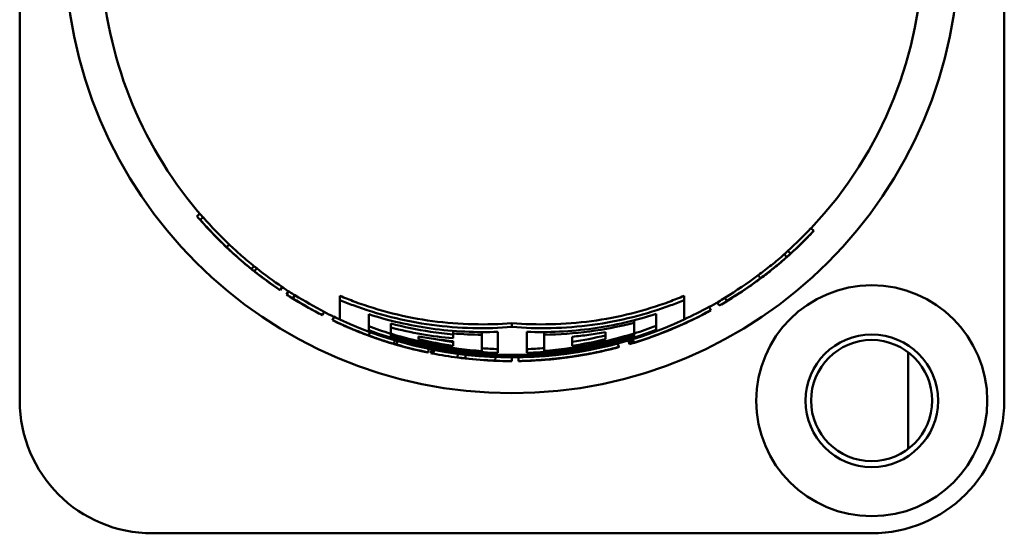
# Model space of a CAD drawing. Header units: millimetres. Extents: x 0 to 1891, y -60 to 594.
# Tile 34 of 118: x 244 to 270, y 422 to 436. Entities that reach past the tile are written whole.
import ezdxf

# ---------------------------------------------------------------- set-up
doc = ezdxf.new("R2010")
doc.units = ezdxf.units.MM
doc.layers.add('Sichtbar (ISO)', color=7, linetype='Continuous', lineweight=50)

msp = doc.modelspace()

# ---------------------------------------------------------------- linework, layer by layer
at = {"layer": 'Sichtbar (ISO)'}
for p, q in [((244.151, 425.841), (244.15, 449.841)), ((270.15, 449.842), (270.151, 425.842)), ((248.995, 430.687), (248.92, 430.621)), ((265.045, 430.4), (265.117, 430.332)), ((249.681, 429.973), (249.613, 429.901)), ((264.437, 429.804), (264.504, 429.73)), ((264.338, 429.71), (264.405, 429.635)), ((250.17, 429.401), (250.169, 429.401)), ((250.336, 429.396), (250.273, 429.318)), ((250.411, 429.34), (250.349, 429.262)), ((251.08, 428.85), (251.024, 428.767)), ((251.249, 428.733), (251.194, 428.649)), ((251.419, 428.631), (251.366, 428.546)), ((252.605, 428.501), (252.605, 428.613)), ((252.605, 428.501), (252.605, 427.985)), ((261.696, 428.501), (261.696, 428.613)), ((261.696, 427.985), (261.696, 428.501)), ((262.773, 428.563), (262.825, 428.478)), ((262.356, 428.323), (262.404, 428.235)), ((252.189, 428.194), (252.144, 428.105)), ((252.45, 428.064), (252.406, 427.974)), ((253.366, 427.705), (253.366, 428.128)), ((260.954, 428.135), (260.954, 427.712)), ((252.439, 427.958), (252.437, 427.954)), ((253.947, 427.777), (253.947, 427.883)), ((253.947, 427.777), (253.947, 427.615)), ((257.15, 427.792), (257.15, 427.893)), ((260.378, 427.904), (260.378, 427.968)), ((260.378, 427.622), (260.378, 427.904)), ((261.565, 427.818), (261.566, 427.818)), ((261.631, 427.849), (261.631, 427.848)), ((253.399, 427.657), (253.366, 427.568)), ((253.947, 427.587), (253.947, 427.615)), ((253.947, 427.587), (253.947, 427.542)), ((254.681, 427.465), (254.681, 427.541)), ((255.594, 427.621), (255.594, 427.686)), ((256.355, 427.586), (256.355, 427.655)), ((256.355, 427.154), (256.355, 427.586)), ((256.779, 427.663), (256.779, 427.105)), ((257.54, 427.105), (257.54, 427.663)), ((258.001, 427.587), (258.001, 427.656)), ((258.001, 427.587), (258.001, 427.158)), ((258.741, 427.295), (258.741, 427.534)), ((259.617, 427.653), (259.617, 427.465)), ((260.343, 427.468), (260.371, 427.377)), ((260.378, 427.594), (260.378, 427.622)), ((260.378, 427.549), (260.378, 427.594)), ((253.946, 427.368), (253.945, 427.368)), ((254.059, 427.437), (254.031, 427.343)), ((254.127, 427.417), (254.101, 427.326)), ((254.952, 427.213), (254.933, 427.12)), ((255.594, 427.414), (255.594, 427.29)), ((259.949, 427.355), (259.974, 427.26)), ((260.228, 427.433), (260.256, 427.338)), ((260.274, 427.447), (260.303, 427.352)), ((260.292, 427.452), (260.321, 427.359)), ((260.559, 427.435), (260.56, 427.433)), ((260.607, 427.45), (260.607, 427.449)), ((255.03, 427.197), (255.01, 427.099)), ((255.091, 427.185), (255.072, 427.087)), ((255.724, 427.082), (255.711, 426.983)), ((255.927, 427.057), (255.916, 426.963)), ((256.713, 426.997), (256.709, 426.902)), ((257.15, 426.988), (257.15, 426.888)), ((257.323, 426.989), (257.324, 426.89)), ((259.094, 427.065), (259.094, 427.062)), ((267.613, 424.572), (267.613, 427.122)), ((266.651, 422.342), (247.651, 422.341))]:
    msp.add_line(p, q, dxfattribs=at)
for centre, radius in [((257.15, 437.842), 11.8), ((266.651, 425.842), 3.05), ((266.651, 425.842), 1.75), ((266.647, 425.847), 1.6)]:
    msp.add_circle(centre, radius, dxfattribs=at)
for centre, radius, start, end in [((257.15, 437.842), 10.854, 316.6904, 41.2612), ((257.15, 437.842), 10.854, 183.9624, 221.2612), ((257.15, 437.842), 10.854, 235.9768, 237.2042), ((257.15, 437.842), 10.854, 298.6724, 300.1452), ((257.15, 437.842), 10.854, 242.7885, 244.3236), ((257.15, 437.842), 10.854, 245.2422, 294.7578), ((257.15, 437.842), 10.72, 249.3275, 252.6127), ((257.15, 437.842), 10.72, 287.5218, 290.7811), ((257.15, 437.842), 10.82, 249.5274, 290.5801), ((257.15, 437.842), 10.717, 252.6076, 265.7432), ((257.15, 437.842), 10.744, 252.6518, 268.0184), ((257.15, 437.842), 10.787, 252.7233, 287.4102), ((257.15, 437.842), 10.666, 256.6132, 261.6091), ((257.15, 437.842), 10.566, 259.2402, 261.5289), ((257.15, 437.842), 10.744, 272.0777, 287.4823), ((257.15, 437.842), 10.717, 274.5517, 287.5269), ((257.15, 437.842), 10.566, 278.6576, 283.4994), ((257.15, 437.842), 10.666, 278.5756, 283.3702), ((257.15, 437.842), 10.643, 265.7137, 267.9997), ((257.15, 437.842), 10.643, 272.0972, 274.5833), ((266.647, 425.847), 1.6, 0.0009, 179.9991), ((247.651, 425.841), 3.5, 180.0025, 270.0025), ((266.651, 425.842), 3.5, 270.0025, 0.0025)]:
    msp.add_arc(centre, radius, start, end, dxfattribs=at)
for centre, major_axis, ratio, start_param, end_param in [((257.151, 437.842), (7.589, -7.893), 0.99996, 4.666741, 4.758034), ((257.152, 437.843), (7.521, -7.822), 0.99996, 4.666748, 4.758028), ((257.149, 437.843), (7.747, 7.598), 0.99996, 4.673156, 4.751621), ((257.15, 437.842), (7.817, 7.667), 0.99996, 4.673137, 4.751612), ((257.15, 437.842), (-8.06, -7.418), 0.999999, 1.520267, 1.621328), ((247.912, 503.902), (15.394, -74.744), 0.15779, 0.093405, 0.103033), ((248.199, 503.684), (15.154, -74.609), 0.158835, 0.094574, 0.104236), ((268.437, 503.277), (-17.127, -74.462), 0.178905, 6.192151, 6.199124), ((257.15, 437.842), (-8.695, 6.661), 0.999999, 1.539589, 1.608011), ((268.802, 504.501), (-17.489, -75.686), 0.178791, 6.201958, 6.2082), ((269.042, 504.696), (-17.685, -75.795), 0.177541, 6.203023, 6.209246), ((257.15, 437.842), (8.753, -6.41), 0.99996, 4.674136, 4.750636), ((257.15, 437.842), (8.834, -6.469), 0.99996, 4.674136, 4.750635), ((257.149, 437.844), (8.994, 6.071), 0.99996, 4.663414, 4.761353), ((257.15, 437.843), (9.076, 6.127), 0.99996, 4.663411, 4.76136), ((257.15, 437.842), (-9.247, -5.871), 0.999999, 1.534172, 1.613244), ((248.019, 506.969), (14.425, -78.525), 0.169787, 0.075463, 0.084363), ((263.927, 512.764), (-11.864, -84.455), 0.149894, 6.21208, 6.226543), ((257.15, 437.842), (-9.427, 5.577), 0.999999, 1.535082, 1.611507), ((264.183, 512.96), (-12.082, -84.561), 0.148837, 6.214955, 6.227418), ((257.15, 437.842), (9.525, -5.4), 0.99996, 4.671553, 4.753229), ((257.15, 437.842), (9.438, -5.351), 0.99996, 4.671553, 4.753229), ((248.353, 508.337), (13.348, -80.21), 0.175239, 0.066099, 0.079259), ((248.575, 508.138), (13.159, -80.103), 0.176522, 0.064926, 0.080198), ((263.527, 514.408), (-10.756, -86.48), 0.15559, 6.221495, 6.235654), ((257.151, 437.843), (9.992, -4.231), 0.99996, 4.664794, 4.680603), ((257.15, 437.842), (10.087, 4.259), 0.99996, 4.61145, 4.813327), ((257.15, 437.842), (-10.152, -4.113), 0.999999, 1.601256, 1.668188), ((251.52, 514.792), (10.008, -86.871), 0.14861, 0.055658, 0.069759), ((257.151, 437.843), (10.084, -4.27), 0.99996, 4.664791, 4.759986), ((257.15, 437.842), (-10.025, -4.415), 0.999999, 1.447862, 1.570796), ((257.15, 437.843), (10.207, 3.974), 0.999988, 4.662223, 4.76256), ((255.62, 542.958), (-0.026, -115.958), 0.000023, 6.179708, 6.191034), ((256.421, 441.817), (-0.001, -14.231), 0.8344, 6.213534, 6.277677), ((260.574, 521.12), (-6.159, -93.839), 0.14612, 6.248644, 6.252795), ((257.15, 437.842), (-10.566, 2.888), 0.999999, 1.543216, 1.616902), ((260.462, 521.586), (-6.042, -94.306), 0.146075, 6.254762, 6.259855), ((257.15, 437.842), (10.627, -2.636), 0.99996, 4.673213, 4.751568), ((257.15, 437.842), (-10.703, -2.329), 0.999999, 1.54092, 1.60663), ((253.603, 519.291), (5.851, -92.125), 0.157337, 0.028292, 0.03536), ((253.124, 518.625), (6.661, -91.371), 0.157742, 0.032966, 0.036261), ((253.024, 518.007), (6.706, -90.77), 0.158083, 0.04161, 0.045181), ((252.796, 517.971), (7.197, -90.658), 0.156995, 0.040275, 0.043673), ((259.72, 522.176), (-4.585, -95.075), 0.148398, 6.255922, 6.268854), ((261.612, 507.016), (-6.134, -79.982), 0.214921, 6.255872, 6.259492), ((257.15, 437.842), (-10.859, 1.44), 0.999999, 1.511713, 1.570796), ((259.93, 507.443), (-3.925, -80.485), 0.215902, 6.266194, 6.278059), ((257.15, 437.842), (-10.897, 1.107), 0.999999, 1.541126, 1.612786), ((257.15, 437.842), (10.917, -0.838), 0.99996, 4.676062, 4.748726), ((255.24, 512.65), (2.712, -85.728), 0.19395, 0.009488, 0.016222), ((253.46, 512.252), (5.289, -85.23), 0.192583, 0.021132, 0.027851), ((258.235, 507.52), (-1.601, -80.618), 0.216704, 6.275636, 6.287495), ((257.15, 437.842), (-10.953, 0), 0.999999, 1.511592, 1.570796), ((256.642, 510.248), (0.678, -83.358), 0.205151, 0.000211, 0.008104), ((257.15, 437.842), (-10.939, -0.567), 0.999999, 1.541246, 1.606658)]:
    msp.add_ellipse(centre, major_axis=major_axis, ratio=ratio, start_param=start_param, end_param=end_param, dxfattribs=at)
for points, knots in [([(248.907, 430.781), (248.895, 430.77), (248.882, 430.76), (248.857, 430.738), (248.844, 430.727), (248.832, 430.716)], [-0.010011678, -0.010011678, -0.010011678, -0.010011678, -0.005020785, -0.005020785, -0.00001368, -0.00001368, -0.00001368, -0.00001368]), ([(248.832, 430.716), (248.96, 430.566), (249.093, 430.419), (249.368, 430.131), (249.51, 429.991), (249.655, 429.855)], [0, 0, 0, 0, 0.0669447, 0.0669447, 0.1338835, 0.1338835, 0.1338835, 0.1338835]), ([(249.655, 429.855), (249.526, 429.977), (249.4, 430.102), (249.155, 430.357), (249.036, 430.488), (248.92, 430.621)], [0.000005, 0.000005, 0.000005, 0.000005, 0.0612049, 0.0612049, 0.1223989, 0.1223989, 0.1223989, 0.1223989]), ([(265.117, 430.332), (265.092, 430.302), (265.067, 430.274), (265.017, 430.219), (264.991, 430.193), (264.965, 430.167)], [0.000001, 0.000001, 0.000001, 0.000001, 0.0618735, 0.0618735, 0.1237459, 0.1237459, 0.1237459, 0.1237459]), ([(250.251, 429.335), (250.114, 429.446), (249.979, 429.56), (249.717, 429.795), (249.588, 429.916), (249.463, 430.039)], [0.0000112, 0.0000112, 0.0000112, 0.0000112, 0.0590029, 0.0590029, 0.117999, 0.117999, 0.117999, 0.117999]), ([(249.613, 429.901), (249.718, 429.799), (249.826, 429.7), (250.046, 429.506), (250.159, 429.411), (250.273, 429.318)], [0, 0, 0, 0, 0.050048, 0.050048, 0.1000913, 0.1000913, 0.1000913, 0.1000913]), ([(250.336, 429.396), (250.222, 429.488), (250.111, 429.582), (249.893, 429.774), (249.786, 429.873), (249.681, 429.973)], [0.00000273, 0.00000273, 0.00000273, 0.00000273, 0.04968281, 0.04968281, 0.09936748, 0.09936748, 0.09936748, 0.09936748]), ([(264.338, 429.71), (264.229, 429.614), (264.117, 429.519), (263.888, 429.335), (263.772, 429.245), (263.653, 429.158)], [0.0000058, 0.0000058, 0.0000058, 0.0000058, 0.0569397, 0.0569397, 0.1138697, 0.1138697, 0.1138697, 0.1138697]), ([(263.713, 429.078), (263.833, 429.166), (263.95, 429.257), (264.181, 429.443), (264.294, 429.538), (264.405, 429.635)], [0.0000005, 0.0000005, 0.0000005, 0.0000005, 0.0572683, 0.0572683, 0.1145307, 0.1145307, 0.1145307, 0.1145307]), ([(264.151, 429.418), (264.049, 429.332), (263.945, 429.249), (263.733, 429.086), (263.626, 429.007), (263.517, 428.93)], [0.0000009, 0.0000009, 0.0000009, 0.0000009, 0.0531151, 0.0531151, 0.106226, 0.106226, 0.106226, 0.106226]), ([(263.653, 429.158), (263.663, 429.145), (263.673, 429.131), (263.693, 429.104), (263.703, 429.091), (263.713, 429.078)], [0.000005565, 0.000005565, 0.000005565, 0.000005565, 0.005005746, 0.005005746, 0.010005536, 0.010005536, 0.010005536, 0.010005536]), ([(251.024, 428.767), (250.989, 428.789), (250.955, 428.811), (250.886, 428.856), (250.852, 428.88), (250.817, 428.905)], [0.000001, 0.000001, 0.000001, 0.000001, 0.0621037, 0.0621037, 0.1242064, 0.1242064, 0.1242064, 0.1242064]), ([(257.15, 427.893), (256.492, 427.838), (255.768, 427.85), (254.337, 428.043), (253.629, 428.225), (252.869, 428.506), (252.737, 428.558), (252.605, 428.613)], [-1.7072415, -1.7072415, -1.7072415, -1.7072415, -1.4693366, -1.4693366, -1.2314318, -1.2314318, -1.182581, -1.182581, -1.182581, -1.182581]), ([(257.15, 427.792), (256.486, 427.737), (255.754, 427.749), (254.309, 427.944), (253.594, 428.128), (252.841, 428.406), (252.723, 428.452), (252.605, 428.501)], [-1.7242395, -1.7242395, -1.7242395, -1.7242395, -1.4839478, -1.4839478, -1.2436561, -1.2436561, -1.1999124, -1.1999124, -1.1999124, -1.1999124]), ([(261.696, 428.613), (261.563, 428.558), (261.432, 428.506), (260.672, 428.225), (259.964, 428.043), (258.532, 427.85), (257.809, 427.838), (257.15, 427.893)], [-5.2834664, -5.2834664, -5.2834664, -5.2834664, -5.2346156, -5.2346156, -4.9967107, -4.9967107, -4.7588058, -4.7588058, -4.7588058, -4.7588058]), ([(261.696, 428.501), (261.577, 428.452), (261.46, 428.406), (260.707, 428.128), (259.992, 427.944), (258.546, 427.749), (257.815, 427.737), (257.15, 427.792)], [-5.330932, -5.330932, -5.330932, -5.330932, -5.2871883, -5.2871883, -5.0468966, -5.0468966, -4.8066049, -4.8066049, -4.8066049, -4.8066049]), ([(262.574, 428.44), (262.582, 428.426), (262.59, 428.412), (262.607, 428.383), (262.615, 428.368), (262.624, 428.354)], [-0.009989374, -0.009989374, -0.009989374, -0.009989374, -0.005001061, -0.005001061, -0.00000106, -0.00000106, -0.00000106, -0.00000106]), ([(253.366, 428.128), (253.888, 427.961), (254.447, 427.83), (255.609, 427.667), (256.212, 427.641), (256.779, 427.663)], [-5.2926166, -5.2926166, -5.2926166, -5.2926166, -5.1047, -5.1047, -4.9060333, -4.9060333, -4.9060333, -4.9060333]), ([(257.54, 427.663), (258.102, 427.643), (258.698, 427.669), (259.86, 427.832), (260.426, 427.966), (260.954, 428.135)], [-1.6901973, -1.6901973, -1.6901973, -1.6901973, -1.4936841, -1.4936841, -1.303464, -1.303464, -1.303464, -1.303464]), ([(253.233, 427.614), (253.092, 427.668), (252.953, 427.725), (252.678, 427.845), (252.541, 427.908), (252.406, 427.974)], [0.0000014, 0.0000014, 0.0000014, 0.0000014, 0.0519772, 0.0519772, 0.1039507, 0.1039507, 0.1039507, 0.1039507]), ([(253.271, 427.598), (253.266, 427.6), (253.262, 427.602), (253.257, 427.604), (253.228, 427.615), (253.2, 427.626), (253.172, 427.636), (253.145, 427.647), (253.119, 427.657), (253.094, 427.667), (253.068, 427.677), (253.044, 427.687), (253.02, 427.697), (252.996, 427.707), (252.973, 427.716), (252.951, 427.725), (252.929, 427.734), (252.907, 427.743), (252.887, 427.752), (252.866, 427.761), (252.846, 427.769), (252.827, 427.778), (252.808, 427.786), (252.789, 427.794), (252.772, 427.801), (252.754, 427.809), (252.737, 427.816), (252.721, 427.824), (252.705, 427.831), (252.69, 427.837), (252.675, 427.844), (252.661, 427.851), (252.647, 427.857), (252.633, 427.863), (252.62, 427.869), (252.607, 427.875), (252.594, 427.881), (252.582, 427.886), (252.57, 427.892), (252.559, 427.897), (252.547, 427.902), (252.537, 427.907), (252.526, 427.912), (252.516, 427.917), (252.506, 427.922), (252.496, 427.926), (252.487, 427.931), (252.478, 427.935), (252.471, 427.938), (252.463, 427.942), (252.457, 427.945), (252.452, 427.947), (252.447, 427.95), (252.443, 427.951), (252.441, 427.952), (252.438, 427.954), (252.437, 427.954), (252.437, 427.954)], [0.2102207, 0.2102207, 0.2102207, 0.2102207, 0.2173915, 0.2173915, 0.2173915, 0.2608698, 0.2608698, 0.2608698, 0.3043481, 0.3043481, 0.3043481, 0.3478264, 0.3478264, 0.3478264, 0.3913047, 0.3913047, 0.3913047, 0.434783, 0.434783, 0.434783, 0.4782613, 0.4782613, 0.4782613, 0.5217396, 0.5217396, 0.5217396, 0.5652178, 0.5652178, 0.5652178, 0.6086961, 0.6086961, 0.6086961, 0.6521744, 0.6521744, 0.6521744, 0.6956527, 0.6956527, 0.6956527, 0.739131, 0.739131, 0.739131, 0.7826093, 0.7826093, 0.7826093, 0.8260876, 0.8260876, 0.8260876, 0.8695659, 0.8695659, 0.8695659, 0.9130442, 0.9130442, 0.9130442, 0.9565225, 0.9565225, 0.9565225, 1, 1, 1, 1]), ([(252.437, 427.954), (252.437, 427.954), (252.44, 427.953), (252.445, 427.951), (252.45, 427.948), (252.458, 427.945), (252.469, 427.94), (252.479, 427.935), (252.493, 427.928), (252.51, 427.921), (252.526, 427.913), (252.546, 427.904), (252.567, 427.894), (252.589, 427.884), (252.613, 427.873), (252.639, 427.862), (252.664, 427.85), (252.691, 427.838), (252.719, 427.826), (252.747, 427.813), (252.777, 427.8), (252.807, 427.787), (252.838, 427.774), (252.87, 427.76), (252.903, 427.747), (252.936, 427.733), (252.97, 427.719), (253.005, 427.704), (253.041, 427.69), (253.077, 427.675), (253.115, 427.66), (253.153, 427.645), (253.192, 427.63), (253.233, 427.614)], [0, 0, 0, 0, 0.090909, 0.090909, 0.090909, 0.181818, 0.181818, 0.181818, 0.272727, 0.272727, 0.272727, 0.363636, 0.363636, 0.363636, 0.454545, 0.454545, 0.454545, 0.545455, 0.545455, 0.545455, 0.636364, 0.636364, 0.636364, 0.727273, 0.727273, 0.727273, 0.818182, 0.818182, 0.818182, 0.909091, 0.909091, 0.909091, 1, 1, 1, 1]), ([(255.594, 427.594), (255.395, 427.612), (255.195, 427.636), (254.641, 427.719), (254.289, 427.793), (253.947, 427.883)], [-1.5642483, -1.5642483, -1.5642483, -1.5642483, -1.4977224, -1.4977224, -1.3794362, -1.3794362, -1.3794362, -1.3794362]), ([(255.594, 427.492), (255.317, 427.517), (255.04, 427.553), (254.49, 427.648), (254.218, 427.707), (253.947, 427.777)], [-0.2007172, -0.2007172, -0.2007172, -0.2007172, -0.1001625, -0.1001625, -0.0000019, -0.0000019, -0.0000019, -0.0000019]), ([(260.378, 427.904), (259.988, 427.803), (259.593, 427.726), (258.799, 427.62), (258.4, 427.591), (258.001, 427.587)], [-0.2881115, -0.2881115, -0.2881115, -0.2881115, -0.1440548, -0.1440548, -0.0000037, -0.0000037, -0.0000037, -0.0000037]), ([(261.654, 427.859), (261.438, 427.762), (261.218, 427.671), (260.773, 427.504), (260.548, 427.428), (260.321, 427.359)], [-0.1425336, -0.1425336, -0.1425336, -0.1425336, -0.0712693, -0.0712693, -0.000001, -0.000001, -0.000001, -0.000001]), ([(261.566, 427.818), (261.569, 427.819), (261.572, 427.821), (261.579, 427.824), (261.582, 427.825), (261.586, 427.827)], [-0.01379762, -0.01379762, -0.01379762, -0.01379762, -0.00690217, -0.00690217, -0.00000519, -0.00000519, -0.00000519, -0.00000519]), ([(261.631, 427.848), (261.635, 427.85), (261.639, 427.852), (261.646, 427.856), (261.65, 427.858), (261.654, 427.859)], [-0.01594402, -0.01594402, -0.01594402, -0.01594402, -0.0079749, -0.0079749, -0.00000596, -0.00000596, -0.00000596, -0.00000596]), ([(253.274, 427.597), (253.273, 427.598), (253.272, 427.598), (253.272, 427.598), (253.271, 427.598), (253.271, 427.598), (253.272, 427.598), (253.272, 427.598), (253.273, 427.597), (253.275, 427.597), (253.277, 427.596), (253.28, 427.595), (253.283, 427.594), (253.286, 427.592), (253.29, 427.591), (253.295, 427.589), (253.299, 427.588), (253.304, 427.586), (253.309, 427.584), (253.315, 427.582), (253.32, 427.58), (253.326, 427.578), (253.332, 427.575), (253.338, 427.573), (253.344, 427.571), (253.351, 427.568), (253.357, 427.566), (253.364, 427.563), (253.371, 427.561), (253.378, 427.558), (253.386, 427.555), (253.393, 427.553), (253.401, 427.55), (253.409, 427.547), (253.417, 427.544), (253.425, 427.541), (253.434, 427.538), (253.443, 427.535), (253.451, 427.532), (253.461, 427.528), (253.47, 427.525), (253.48, 427.522), (253.49, 427.518), (253.5, 427.515), (253.51, 427.511), (253.52, 427.507), (253.531, 427.503), (253.542, 427.5), (253.553, 427.496), (253.564, 427.492), (253.576, 427.488), (253.587, 427.484), (253.599, 427.48), (253.611, 427.476), (253.624, 427.471), (253.636, 427.467), (253.649, 427.463), (253.662, 427.458), (253.676, 427.454), (253.689, 427.449), (253.703, 427.445), (253.717, 427.44), (253.731, 427.435), (253.746, 427.431), (253.761, 427.426), (253.776, 427.421), (253.792, 427.416), (253.808, 427.411), (253.824, 427.406), (253.84, 427.4), (253.857, 427.395), (253.874, 427.39), (253.891, 427.384), (253.909, 427.379), (253.927, 427.373), (253.945, 427.368)], [0, 0, 0, 0, 0.04, 0.04, 0.04, 0.08, 0.08, 0.08, 0.12, 0.12, 0.12, 0.16, 0.16, 0.16, 0.2, 0.2, 0.2, 0.24, 0.24, 0.24, 0.28, 0.28, 0.28, 0.32, 0.32, 0.32, 0.36, 0.36, 0.36, 0.4, 0.4, 0.4, 0.44, 0.44, 0.44, 0.48, 0.48, 0.48, 0.52, 0.52, 0.52, 0.56, 0.56, 0.56, 0.6, 0.6, 0.6, 0.64, 0.64, 0.64, 0.68, 0.68, 0.68, 0.72, 0.72, 0.72, 0.76, 0.76, 0.76, 0.8, 0.8, 0.8, 0.84, 0.84, 0.84, 0.88, 0.88, 0.88, 0.92, 0.92, 0.92, 0.96, 0.96, 0.96, 1, 1, 1, 1]), ([(254.002, 427.351), (253.984, 427.356), (253.949, 427.367), (253.898, 427.383), (253.849, 427.398), (253.801, 427.413), (253.755, 427.428), (253.71, 427.443), (253.666, 427.458), (253.624, 427.472), (253.584, 427.486), (253.545, 427.499), (253.507, 427.512), (253.471, 427.525), (253.436, 427.538), (253.403, 427.55), (253.372, 427.561), (253.342, 427.572), (253.316, 427.582), (253.296, 427.589), (253.282, 427.594), (253.276, 427.596), (253.274, 427.597)], [0, 0, 0, 0, 0.05, 0.1, 0.15, 0.2, 0.25, 0.3, 0.35, 0.4, 0.45, 0.5, 0.55, 0.6, 0.65, 0.7, 0.75, 0.8, 0.85, 0.9, 0.95, 1, 1, 1, 1]), ([(253.366, 427.568), (253.475, 427.527), (253.586, 427.487), (253.808, 427.412), (253.919, 427.377), (254.031, 427.343)], [0.00000058, 0.00000058, 0.00000058, 0.00000058, 0.04242633, 0.04242633, 0.08485029, 0.08485029, 0.08485029, 0.08485029]), ([(254.681, 427.541), (254.832, 427.513), (254.984, 427.488), (255.289, 427.446), (255.441, 427.429), (255.594, 427.414)], [-0.1109417, -0.1109417, -0.1109417, -0.1109417, -0.0554713, -0.0554713, -0.000001, -0.000001, -0.000001, -0.000001]), ([(258.741, 427.534), (258.887, 427.548), (259.034, 427.564), (259.326, 427.604), (259.472, 427.627), (259.617, 427.653)], [-0.1054868, -0.1054868, -0.1054868, -0.1054868, -0.052744, -0.052744, -0.000001, -0.000001, -0.000001, -0.000001]), ([(258.801, 427.018), (258.831, 427.023), (258.86, 427.027), (258.889, 427.032), (258.918, 427.036), (258.946, 427.041), (258.973, 427.046), (259, 427.05), (259.027, 427.055), (259.054, 427.06), (259.08, 427.064), (259.106, 427.069), (259.131, 427.074), (259.157, 427.078), (259.181, 427.083), (259.206, 427.088), (259.23, 427.092), (259.254, 427.097), (259.278, 427.101), (259.301, 427.106), (259.324, 427.111), (259.347, 427.115), (259.37, 427.12), (259.392, 427.125), (259.414, 427.129), (259.435, 427.134), (259.457, 427.138), (259.477, 427.143), (259.498, 427.147), (259.518, 427.152), (259.537, 427.156), (259.557, 427.16), (259.576, 427.164), (259.594, 427.169), (259.613, 427.173), (259.631, 427.177), (259.649, 427.181), (259.667, 427.185), (259.685, 427.19), (259.702, 427.194), (259.72, 427.198), (259.737, 427.202), (259.755, 427.206), (259.772, 427.21), (259.789, 427.215), (259.805, 427.219), (259.821, 427.223), (259.837, 427.226), (259.852, 427.23), (259.867, 427.234), (259.882, 427.237), (259.894, 427.241), (259.907, 427.244), (259.918, 427.247), (259.928, 427.249), (259.938, 427.252), (259.946, 427.254), (259.952, 427.255), (259.958, 427.257), (259.963, 427.258), (259.967, 427.259), (259.97, 427.259), (259.972, 427.26), (259.973, 427.26), (259.974, 427.26), (259.974, 427.26), (259.974, 427.26), (259.973, 427.26), (259.972, 427.259), (259.97, 427.259), (259.968, 427.258), (259.966, 427.257), (259.962, 427.256)], [0, 0, 0, 0, 0.041667, 0.041667, 0.041667, 0.083333, 0.083333, 0.083333, 0.125, 0.125, 0.125, 0.166667, 0.166667, 0.166667, 0.208333, 0.208333, 0.208333, 0.25, 0.25, 0.25, 0.291667, 0.291667, 0.291667, 0.333333, 0.333333, 0.333333, 0.375, 0.375, 0.375, 0.416667, 0.416667, 0.416667, 0.458333, 0.458333, 0.458333, 0.5, 0.5, 0.5, 0.541667, 0.541667, 0.541667, 0.583333, 0.583333, 0.583333, 0.625, 0.625, 0.625, 0.666667, 0.666667, 0.666667, 0.708333, 0.708333, 0.708333, 0.75, 0.75, 0.75, 0.791667, 0.791667, 0.791667, 0.833333, 0.833333, 0.833333, 0.875, 0.875, 0.875, 0.916667, 0.916667, 0.916667, 0.958333, 0.958333, 0.958333, 1, 1, 1, 1]), ([(257.459, 426.894), (257.465, 426.894), (257.473, 426.894), (257.481, 426.895), (257.49, 426.895), (257.5, 426.895), (257.512, 426.896), (257.525, 426.897), (257.539, 426.897), (257.555, 426.898), (257.572, 426.899), (257.59, 426.9), (257.611, 426.901), (257.632, 426.902), (257.655, 426.903), (257.68, 426.904), (257.704, 426.906), (257.73, 426.907), (257.757, 426.909), (257.783, 426.91), (257.811, 426.912), (257.839, 426.914), (257.868, 426.916), (257.896, 426.918), (257.926, 426.92), (257.955, 426.922), (257.985, 426.924), (258.015, 426.927), (258.046, 426.929), (258.076, 426.932), (258.107, 426.934), (258.137, 426.937), (258.168, 426.94), (258.199, 426.943), (258.229, 426.946), (258.26, 426.949), (258.291, 426.952), (258.322, 426.956), (258.353, 426.959), (258.385, 426.963), (258.416, 426.966), (258.449, 426.97), (258.481, 426.974), (258.514, 426.978), (258.548, 426.982), (258.582, 426.987), (258.616, 426.991), (258.652, 426.996), (258.688, 427.001), (258.725, 427.007), (258.763, 427.012), (258.801, 427.018)], [0, 0, 0, 0, 0.058824, 0.058824, 0.058824, 0.117647, 0.117647, 0.117647, 0.176471, 0.176471, 0.176471, 0.235294, 0.235294, 0.235294, 0.294118, 0.294118, 0.294118, 0.352941, 0.352941, 0.352941, 0.411765, 0.411765, 0.411765, 0.470588, 0.470588, 0.470588, 0.529412, 0.529412, 0.529412, 0.588235, 0.588235, 0.588235, 0.647059, 0.647059, 0.647059, 0.705882, 0.705882, 0.705882, 0.764706, 0.764706, 0.764706, 0.823529, 0.823529, 0.823529, 0.882353, 0.882353, 0.882353, 0.941176, 0.941176, 0.941176, 1, 1, 1, 1]), ([(258.763, 427.01), (258.739, 427.007), (258.716, 427.004), (258.695, 427.001), (258.674, 426.998), (258.654, 426.995), (258.635, 426.992), (258.616, 426.99), (258.598, 426.987), (258.581, 426.985), (258.564, 426.983), (258.547, 426.98), (258.531, 426.978), (258.514, 426.976), (258.499, 426.974), (258.483, 426.972), (258.468, 426.97), (258.453, 426.969), (258.438, 426.967), (258.423, 426.965), (258.408, 426.963), (258.394, 426.961), (258.38, 426.96), (258.366, 426.958), (258.354, 426.957), (258.342, 426.955), (258.331, 426.954), (258.321, 426.953), (258.312, 426.952), (258.303, 426.951), (258.296, 426.95), (258.288, 426.949), (258.282, 426.948), (258.276, 426.948), (258.27, 426.947), (258.265, 426.946), (258.26, 426.946), (258.255, 426.945), (258.25, 426.945), (258.246, 426.944), (258.241, 426.944), (258.237, 426.943), (258.233, 426.943), (258.229, 426.942), (258.225, 426.942), (258.221, 426.941)], [0, 0, 0, 0, 0.066667, 0.066667, 0.066667, 0.133333, 0.133333, 0.133333, 0.2, 0.2, 0.2, 0.266667, 0.266667, 0.266667, 0.333333, 0.333333, 0.333333, 0.4, 0.4, 0.4, 0.466667, 0.466667, 0.466667, 0.533333, 0.533333, 0.533333, 0.6, 0.6, 0.6, 0.666667, 0.666667, 0.666667, 0.733333, 0.733333, 0.733333, 0.8, 0.8, 0.8, 0.866667, 0.866667, 0.866667, 0.933333, 0.933333, 0.933333, 1, 1, 1, 1]), ([(259.204, 427.083), (259.207, 427.084), (259.209, 427.084), (259.212, 427.085), (259.214, 427.085), (259.216, 427.086), (259.218, 427.086), (259.22, 427.087), (259.222, 427.087), (259.224, 427.087), (259.225, 427.088), (259.226, 427.088), (259.227, 427.088), (259.228, 427.088), (259.228, 427.089), (259.228, 427.089), (259.228, 427.089), (259.227, 427.089), (259.226, 427.088), (259.224, 427.088), (259.222, 427.088), (259.219, 427.087), (259.216, 427.087), (259.212, 427.086), (259.207, 427.085), (259.202, 427.084), (259.196, 427.083), (259.189, 427.082), (259.182, 427.081), (259.173, 427.079), (259.164, 427.077), (259.155, 427.076), (259.146, 427.074), (259.137, 427.072), (259.128, 427.071), (259.119, 427.069), (259.11, 427.067), (259.101, 427.066), (259.091, 427.064), (259.082, 427.063), (259.074, 427.061), (259.065, 427.06), (259.056, 427.058), (259.048, 427.056), (259.039, 427.055), (259.03, 427.054), (259.022, 427.052), (259.014, 427.051), (259.005, 427.049), (258.997, 427.048), (258.989, 427.046), (258.981, 427.045), (258.972, 427.044), (258.964, 427.042), (258.956, 427.041), (258.948, 427.04), (258.94, 427.038), (258.932, 427.037), (258.924, 427.036), (258.916, 427.034), (258.908, 427.033), (258.9, 427.032), (258.892, 427.03), (258.884, 427.029), (258.876, 427.028), (258.868, 427.026), (258.86, 427.025), (258.852, 427.024), (258.843, 427.023), (258.835, 427.021), (258.827, 427.02), (258.819, 427.019), (258.811, 427.018), (258.803, 427.016), (258.795, 427.015), (258.787, 427.014), (258.779, 427.013), (258.771, 427.012), (258.763, 427.01)], [0, 0, 0, 0, 0.038462, 0.038462, 0.038462, 0.076923, 0.076923, 0.076923, 0.115385, 0.115385, 0.115385, 0.153846, 0.153846, 0.153846, 0.192308, 0.192308, 0.192308, 0.230769, 0.230769, 0.230769, 0.269231, 0.269231, 0.269231, 0.307692, 0.307692, 0.307692, 0.346154, 0.346154, 0.346154, 0.384615, 0.384615, 0.384615, 0.423077, 0.423077, 0.423077, 0.461538, 0.461538, 0.461538, 0.5, 0.5, 0.5, 0.538462, 0.538462, 0.538462, 0.576923, 0.576923, 0.576923, 0.615385, 0.615385, 0.615385, 0.653846, 0.653846, 0.653846, 0.692308, 0.692308, 0.692308, 0.730769, 0.730769, 0.730769, 0.769231, 0.769231, 0.769231, 0.807692, 0.807692, 0.807692, 0.846154, 0.846154, 0.846154, 0.884615, 0.884615, 0.884615, 0.923077, 0.923077, 0.923077, 0.961538, 0.961538, 0.961538, 1, 1, 1, 1]), ([(257.15, 426.888), (257.14, 426.888), (257.129, 426.888), (257.112, 426.888), (257.105, 426.888), (257.098, 426.888)], [0.00000142, 0.00000142, 0.00000142, 0.00000142, 0.01452291, 0.01452291, 0.02423076, 0.02423076, 0.02423076, 0.02423076])]:
    msp.add_open_spline(points, degree=3, knots=knots, dxfattribs=at)
for points in [[(249.463, 430.039), (249.395, 430.106), (249.329, 430.173), (249.263, 430.242)], [(261.696, 427.991), (261.915, 428.092), (262.136, 428.203), (262.356, 428.323)]]:
    msp.add_open_spline(points, degree=3, dxfattribs=at)

doc.saveas('drawing.dxf')
